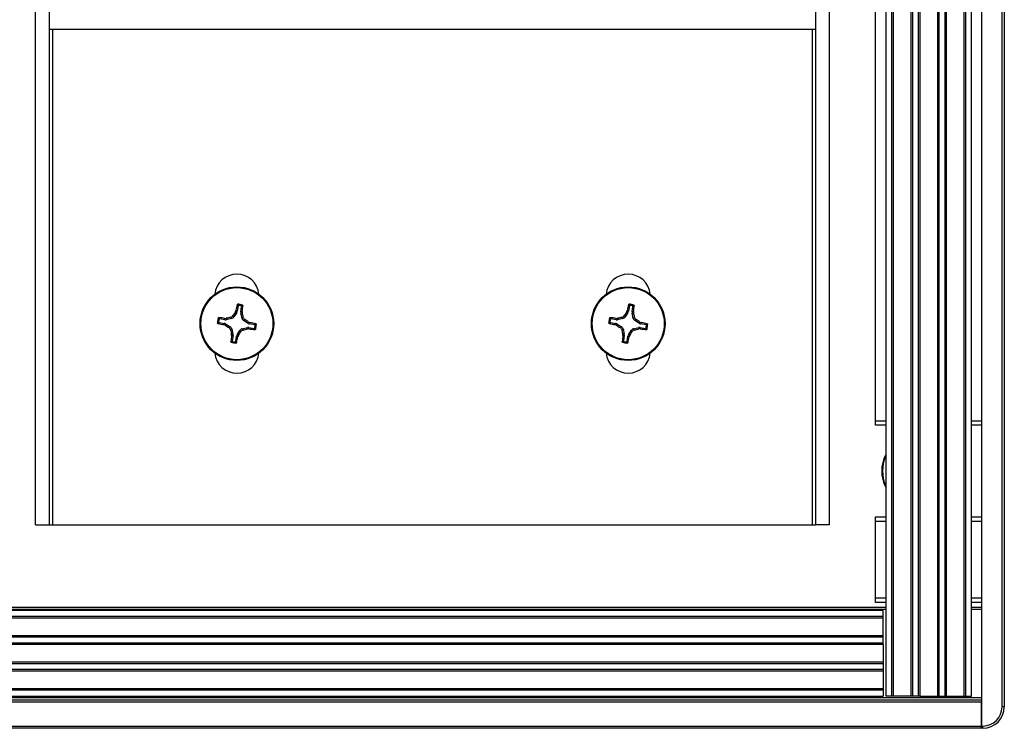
# Paper-space layout 'P3m-LR' of a CAD drawing. Header units: inches. Extents: x 0.3 to 33.8, y 0.2 to 21.7.
# Tile 53 of 57: x 30.6 to 31.031, y 9.318 to 9.628. Entities that reach past the tile are written whole.
import ezdxf

# ---------------------------------------------------------------- set-up
doc = ezdxf.new("R2010")
doc.units = ezdxf.units.IN
doc.header["$MEASUREMENT"] = 0
doc.layers.add('BORDERS', color=7, linetype='Continuous')
doc.styles.add('SLDTEXTSTYLE0', font='TXT', dxfattribs={"width": 0.75})
doc.dimstyles.new('SLDDIMSTYLE1', dxfattribs={"dimtxt": 0.1377952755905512, "dimasz": 0.14, "dimexe": 0, "dimexo": 0.0625, "dimgap": 0.0344488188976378, "dimtad": 1, "dimdec": 3, "dimlfac": 10, "dimrnd": 1e-09, "dimzin": 12, "dimdsep": 46, "dimtxsty": 'SLDTEXTSTYLE0', "dimblk1": 'CLOSED', "dimblk2": 'CLOSED', "dimsah": 1, "dimcen": 0.09, "dimadec": 0, "dimazin": 3, "dimtfac": 1, "dimtdec": 3, "dimtofl": 0, "dimtmove": 0, "dimatfit": 3, "dimldrblk": 'CLOSED', "dimfxl": 0, "dimfrac": 2, "dimtolj": 1, "dimtzin": 12, "dimarcsym": 0})

# ---------------------------------------------------------------- blocks, each defined once
blk = doc.blocks.new('_Closed')
at = {"color": 0, "linetype": 'ByBlock', "lineweight": -2}
for p, q in [((-1, 0.166667), (0, 0)), ((-1, 0.166667), (-1, -0.166667)), ((0, 0), (-1, -0.166667)), ((0, 0), (-1, 0))]:
    blk.add_line(p, q, dxfattribs=at)
blk = doc.blocks.new('_D_28')
at = {"layer": 'BORDERS'}
for p, q in [((29.65769172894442, 10.78551885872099), (29.6157072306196, 10.78551885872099)), ((29.6157072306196, 10.78551885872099), (29.6157072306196, 10.56676885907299)), ((29.96313792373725, 10.78551885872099), (30.00512242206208, 10.78551885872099)), ((30.00512242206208, 10.78551885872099), (30.00512242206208, 10.56676885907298)), ((29.6157072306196, 10.56676885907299), (29.65769172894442, 10.56676885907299)), ((30.00512242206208, 10.56676885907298), (29.96313792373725, 10.56676885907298)), ((30.2184589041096, 9.569918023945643), (30.2184589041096, 10.39997233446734)), ((31.0309589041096, 9.87304302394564), (31.0309589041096, 10.39997233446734)), ((30.2184589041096, 10.36060225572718), (29.52281503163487, 10.36060225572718)), ((31.0309589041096, 10.36060225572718), (30.2184589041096, 10.36060225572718))]:
    blk.add_line(p, q, dxfattribs=at)
at = {"layer": 'BORDERS', "xscale": 0.14, "yscale": 0.14, "rotation": 180.0000000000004}
blk.add_blockref('_Closed', (30.2184589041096, 10.36060225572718, -0.1940375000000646), dxfattribs=at)
at = {"layer": 'BORDERS', "xscale": 0.14, "yscale": 0.14}
blk.add_blockref('_Closed', (31.0309589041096, 10.36060225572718, -0.1940375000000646), dxfattribs=at)
at = {"layer": 'BORDERS', "char_height": 0.1377952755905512, "attachment_point": 1, "style": 'SLDTEXTSTYLE0'}
for s, insert in [('206', (29.65769172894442, 10.74439629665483)), ('8.125', (29.58133017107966, 10.53822970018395))]:
    blk.add_mtext(s, dxfattribs=dict(at, insert=insert))

psp = doc.layouts.new('P3m-LR')

# ---------------------------------------------------------------- linework, layer by layer
at = {"color": 7, "linetype": 'Continuous', "lineweight": 25}
for p, q in [((31.0209589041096, 9.842047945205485), (31.0209589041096, 9.319047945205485)), ((31.0299589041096, 9.327422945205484), (31.0299589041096, 9.833672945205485)), ((31.0309589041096, 9.833672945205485), (31.0309589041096, 9.327422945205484)), ((30.9790839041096, 9.829047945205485), (30.9790839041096, 9.332047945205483)), ((30.98170248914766, 9.829047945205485), (30.98170248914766, 9.332047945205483)), ((30.98238116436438, 9.829047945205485), (30.98238116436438, 9.332047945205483)), ((30.99008664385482, 9.829047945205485), (30.99008664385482, 9.332047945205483)), ((30.99076531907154, 9.829047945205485), (30.99076531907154, 9.332047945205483)), ((30.99330248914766, 9.829047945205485), (30.99330248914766, 9.332047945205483)), ((30.99398116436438, 9.829047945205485), (30.99398116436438, 9.332047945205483)), ((31.00168664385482, 9.829047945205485), (31.00168664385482, 9.332047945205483)), ((31.00236531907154, 9.829047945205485), (31.00236531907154, 9.332047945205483)), ((31.00490248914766, 9.829047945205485), (31.00490248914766, 9.332047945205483)), ((31.00558116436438, 9.829047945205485), (31.00558116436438, 9.332047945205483)), ((31.01328664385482, 9.829047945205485), (31.01328664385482, 9.332047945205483)), ((31.01396531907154, 9.829047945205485), (31.01396531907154, 9.332047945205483)), ((31.0165839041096, 9.332047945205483), (31.0165839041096, 9.829047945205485)), ((30.6074089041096, 9.407047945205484), (30.6074089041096, 9.754047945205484)), ((30.6134089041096, 9.407047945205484), (30.6134089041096, 9.754047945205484)), ((30.9484089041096, 9.754047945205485), (30.9484089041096, 9.407047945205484)), ((30.9544089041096, 9.754047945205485), (30.9544089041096, 9.407047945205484)), ((30.9747089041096, 9.452547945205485), (30.9747089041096, 9.708547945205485)), ((30.6134089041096, 9.623772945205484), (30.9484089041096, 9.623772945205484)), ((30.6149089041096, 9.407047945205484), (30.6149089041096, 9.623772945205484)), ((30.9469089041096, 9.623772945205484), (30.9469089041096, 9.407047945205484)), ((30.69592357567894, 9.502782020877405), (30.69553425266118, 9.500493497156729)), ((30.69710781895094, 9.500225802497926), (30.6974971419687, 9.502514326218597)), ((30.86702357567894, 9.502782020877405), (30.86663425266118, 9.500493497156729)), ((30.86820781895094, 9.500225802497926), (30.8685971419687, 9.502514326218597)), ((30.69016423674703, 9.49730044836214), (30.69077080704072, 9.497333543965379)), ((30.69018104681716, 9.496696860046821), (30.69016423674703, 9.49730044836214)), ((30.69077080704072, 9.497333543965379), (30.69078806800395, 9.496713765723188)), ((30.69308961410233, 9.497238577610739), (30.69078806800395, 9.496713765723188)), ((30.69308961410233, 9.497238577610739), (30.69268914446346, 9.497803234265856)), ((30.69366076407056, 9.498492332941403), (30.69406123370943, 9.497927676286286)), ((30.69531757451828, 9.499926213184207), (30.69406123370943, 9.497927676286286)), ((30.69473836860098, 9.5001474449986), (30.69497017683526, 9.500708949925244)), ((30.69531757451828, 9.499926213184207), (30.69473836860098, 9.5001474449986)), ((30.69497017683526, 9.500708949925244), (30.69553425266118, 9.500493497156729)), ((30.69710781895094, 9.500225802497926), (30.69771140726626, 9.50024261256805)), ((30.6977445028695, 9.49963604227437), (30.6971247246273, 9.499618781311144)), ((30.69764953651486, 9.497317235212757), (30.6971247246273, 9.499618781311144)), ((30.69764953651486, 9.497317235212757), (30.69821419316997, 9.49771770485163)), ((30.69771140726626, 9.50024261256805), (30.6977445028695, 9.49963604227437)), ((30.86126423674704, 9.49730044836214), (30.86187080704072, 9.497333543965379)), ((30.86128104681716, 9.496696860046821), (30.86126423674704, 9.49730044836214)), ((30.86187080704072, 9.497333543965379), (30.86188806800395, 9.496713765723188)), ((30.86418961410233, 9.497238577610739), (30.86188806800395, 9.496713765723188)), ((30.86418961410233, 9.497238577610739), (30.86378914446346, 9.497803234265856)), ((30.86476076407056, 9.498492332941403), (30.86516123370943, 9.497927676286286)), ((30.86641757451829, 9.499926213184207), (30.86516123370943, 9.497927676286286)), ((30.86583836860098, 9.5001474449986), (30.86607017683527, 9.500708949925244)), ((30.86641757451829, 9.499926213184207), (30.86583836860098, 9.5001474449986)), ((30.86607017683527, 9.500708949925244), (30.86663425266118, 9.500493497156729)), ((30.86820781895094, 9.500225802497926), (30.86881140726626, 9.50024261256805)), ((30.86884450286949, 9.49963604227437), (30.8682247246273, 9.499618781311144)), ((30.86874953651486, 9.497317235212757), (30.8682247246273, 9.499618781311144)), ((30.86874953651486, 9.497317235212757), (30.86931419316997, 9.49771770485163)), ((30.86881140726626, 9.50024261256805), (30.86884450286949, 9.49963604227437)), ((30.68762482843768, 9.495512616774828), (30.68991335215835, 9.495123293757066)), ((30.69018104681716, 9.496696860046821), (30.68789252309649, 9.497086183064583)), ((30.68969789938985, 9.494559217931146), (30.68991335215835, 9.495123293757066)), ((30.69025940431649, 9.49432740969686), (30.68969789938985, 9.494559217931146)), ((30.69048063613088, 9.49490661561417), (30.69025940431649, 9.49432740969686)), ((30.69048063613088, 9.49490661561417), (30.6924791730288, 9.493650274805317)), ((30.69191451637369, 9.493249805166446), (30.6924791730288, 9.493650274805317)), ((30.69772819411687, 9.492757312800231), (30.70002974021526, 9.493282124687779)), ((30.69890329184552, 9.496746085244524), (30.69833863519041, 9.496345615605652)), ((30.70033717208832, 9.495089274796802), (30.69833863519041, 9.496345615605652)), ((30.70004700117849, 9.49266234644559), (30.70002974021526, 9.493282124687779)), ((30.70033717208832, 9.495089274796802), (30.70055840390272, 9.495668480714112)), ((30.70055840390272, 9.495668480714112), (30.70111990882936, 9.495436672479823)), ((30.70063676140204, 9.493299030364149), (30.70065357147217, 9.49269544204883)), ((30.70063676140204, 9.493299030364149), (30.70292528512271, 9.492909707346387)), ((30.70111990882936, 9.495436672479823), (30.70090445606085, 9.494872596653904)), ((30.70319297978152, 9.494483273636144), (30.70090445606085, 9.494872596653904)), ((30.85872482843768, 9.495512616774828), (30.86101335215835, 9.495123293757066)), ((30.86128104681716, 9.496696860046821), (30.85899252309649, 9.497086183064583)), ((30.86079789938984, 9.494559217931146), (30.86101335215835, 9.495123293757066)), ((30.86135940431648, 9.49432740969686), (30.86079789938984, 9.494559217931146)), ((30.86158063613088, 9.49490661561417), (30.86135940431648, 9.49432740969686)), ((30.86158063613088, 9.49490661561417), (30.8635791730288, 9.493650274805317)), ((30.86301451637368, 9.493249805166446), (30.8635791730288, 9.493650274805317)), ((30.86882819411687, 9.492757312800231), (30.87112974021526, 9.493282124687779)), ((30.87000329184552, 9.496746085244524), (30.8694386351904, 9.496345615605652)), ((30.87143717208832, 9.495089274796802), (30.8694386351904, 9.496345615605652)), ((30.87114700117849, 9.49266234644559), (30.87112974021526, 9.493282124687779)), ((30.87143717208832, 9.495089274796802), (30.87165840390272, 9.495668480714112)), ((30.87165840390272, 9.495668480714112), (30.87221990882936, 9.495436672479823)), ((30.87173676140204, 9.493299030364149), (30.87175357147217, 9.49269544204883)), ((30.87173676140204, 9.493299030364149), (30.87402528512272, 9.492909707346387)), ((30.87221990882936, 9.495436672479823), (30.87200445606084, 9.494872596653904)), ((30.87429297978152, 9.494483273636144), (30.87200445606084, 9.494872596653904)), ((30.69316827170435, 9.492678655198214), (30.69260361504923, 9.492278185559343)), ((30.69307330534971, 9.4903598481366), (30.6936930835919, 9.490377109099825)), ((30.69310640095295, 9.48975327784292), (30.69307330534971, 9.4903598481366)), ((30.69370998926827, 9.489770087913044), (30.69310640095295, 9.48975327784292)), ((30.69316827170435, 9.492678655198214), (30.6936930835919, 9.490377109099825)), ((30.69370998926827, 9.489770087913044), (30.6933206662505, 9.487481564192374)), ((30.69489423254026, 9.487213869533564), (30.69528355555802, 9.48950239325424)), ((30.69584763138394, 9.489286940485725), (30.69528355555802, 9.48950239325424)), ((30.69550023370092, 9.490069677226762), (30.69675657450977, 9.492068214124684)), ((30.69550023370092, 9.490069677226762), (30.69607943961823, 9.48984844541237)), ((30.69607943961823, 9.48984844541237), (30.69584763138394, 9.489286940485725)), ((30.69715704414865, 9.491503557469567), (30.69675657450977, 9.492068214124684)), ((30.69772819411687, 9.492757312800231), (30.69812866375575, 9.492192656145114)), ((30.70065357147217, 9.49269544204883), (30.70004700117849, 9.49266234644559)), ((30.86426827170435, 9.492678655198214), (30.86370361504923, 9.492278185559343)), ((30.86417330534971, 9.4903598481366), (30.8647930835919, 9.490377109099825)), ((30.86420640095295, 9.48975327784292), (30.86417330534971, 9.4903598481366)), ((30.86480998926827, 9.489770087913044), (30.86420640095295, 9.48975327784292)), ((30.86426827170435, 9.492678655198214), (30.8647930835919, 9.490377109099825)), ((30.86480998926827, 9.489770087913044), (30.8644206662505, 9.487481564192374)), ((30.86599423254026, 9.487213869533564), (30.86638355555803, 9.48950239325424)), ((30.86694763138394, 9.489286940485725), (30.86638355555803, 9.48950239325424)), ((30.86660023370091, 9.490069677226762), (30.86785657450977, 9.492068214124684)), ((30.86660023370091, 9.490069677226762), (30.86717943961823, 9.48984844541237)), ((30.86717943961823, 9.48984844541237), (30.86694763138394, 9.489286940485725)), ((30.86825704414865, 9.491503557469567), (30.86785657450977, 9.492068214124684)), ((30.86882819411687, 9.492757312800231), (30.86922866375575, 9.492192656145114)), ((30.87175357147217, 9.49269544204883), (30.87114700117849, 9.49266234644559)), ((30.9747089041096, 9.450547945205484), (30.9747089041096, 9.452547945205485)), ((30.9747089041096, 9.452547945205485), (30.9790839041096, 9.452547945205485)), ((30.9790839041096, 9.450547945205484), (30.9747089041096, 9.450547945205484)), ((31.0165839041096, 9.452547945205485), (31.0209589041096, 9.452547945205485)), ((31.0209589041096, 9.450547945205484), (31.0165839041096, 9.450547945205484)), ((30.6074089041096, 9.407047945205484), (30.6134089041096, 9.407047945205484)), ((30.6134089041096, 9.407047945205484), (30.6149089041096, 9.407047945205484)), ((30.6149089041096, 9.407047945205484), (30.9469089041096, 9.407047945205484)), ((30.9469089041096, 9.407047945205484), (30.9484089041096, 9.407047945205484)), ((30.9544089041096, 9.407047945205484), (30.9484089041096, 9.407047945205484)), ((30.9747089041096, 9.410547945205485), (30.9790839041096, 9.410547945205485)), ((30.9747089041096, 9.408547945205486), (30.9747089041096, 9.410547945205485)), ((30.9747089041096, 9.375047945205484), (30.9747089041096, 9.408547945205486)), ((30.9790839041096, 9.408547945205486), (30.9747089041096, 9.408547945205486)), ((31.0165839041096, 9.410547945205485), (31.0209589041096, 9.410547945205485)), ((31.0209589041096, 9.408547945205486), (31.0165839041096, 9.408547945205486)), ((30.9747089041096, 9.373047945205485), (30.9747089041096, 9.375047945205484)), ((30.9747089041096, 9.375047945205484), (30.9790839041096, 9.375047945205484)), ((30.9790839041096, 9.373047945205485), (30.9747089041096, 9.373047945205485)), ((31.0165839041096, 9.375047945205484), (31.0209589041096, 9.375047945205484)), ((31.0209589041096, 9.373047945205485), (31.0165839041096, 9.373047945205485)), ((21.4828339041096, 9.371047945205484), (30.9790839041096, 9.371047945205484)), ((30.9790839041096, 9.370047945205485), (21.4828339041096, 9.370047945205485)), ((30.9779589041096, 9.369547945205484), (21.4839589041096, 9.369547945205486)), ((30.9779589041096, 9.366929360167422), (30.9779589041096, 9.369547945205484)), ((31.0165839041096, 9.371047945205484), (31.0209589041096, 9.371047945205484)), ((31.0209589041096, 9.370047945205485), (31.0165839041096, 9.370047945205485)), ((30.9779589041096, 9.366929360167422), (21.4839589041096, 9.366929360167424)), ((30.9779589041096, 9.366250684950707), (21.4839589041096, 9.366250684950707)), ((30.9779589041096, 9.366250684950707), (30.9779589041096, 9.366929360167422)), ((30.9779589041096, 9.358545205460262), (30.9779589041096, 9.366250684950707)), ((30.9779589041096, 9.358545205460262), (21.4839589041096, 9.358545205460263)), ((30.9779589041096, 9.357866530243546), (21.4839589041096, 9.357866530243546)), ((30.9779589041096, 9.355329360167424), (21.4839589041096, 9.355329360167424)), ((30.9779589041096, 9.357866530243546), (30.9779589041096, 9.358545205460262)), ((30.9779589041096, 9.355329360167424), (30.9779589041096, 9.357866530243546)), ((30.9779589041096, 9.354650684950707), (30.9779589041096, 9.355329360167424)), ((30.9779589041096, 9.354650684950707), (21.4839589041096, 9.354650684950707)), ((30.9779589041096, 9.354650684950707), (30.9779589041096, 9.346945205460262)), ((30.9779589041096, 9.346945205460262), (21.4839589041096, 9.346945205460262)), ((30.9779589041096, 9.346945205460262), (30.9779589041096, 9.346266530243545)), ((30.9779589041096, 9.346266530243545), (21.4839589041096, 9.346266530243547)), ((30.9779589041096, 9.343729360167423), (21.4839589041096, 9.343729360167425)), ((30.9779589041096, 9.343050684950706), (21.4839589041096, 9.343050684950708)), ((30.9779589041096, 9.346266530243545), (30.9779589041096, 9.343729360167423)), ((30.9779589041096, 9.343729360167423), (30.9779589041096, 9.343050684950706)), ((30.9779589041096, 9.343050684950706), (30.9779589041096, 9.335345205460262)), ((30.9779589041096, 9.335345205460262), (21.4839589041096, 9.335345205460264)), ((30.9779589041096, 9.334666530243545), (21.4839589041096, 9.334666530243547)), ((30.9779589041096, 9.335345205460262), (30.9779589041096, 9.334666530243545)), ((30.9779589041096, 9.334666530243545), (30.9779589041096, 9.332047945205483)), ((21.4409589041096, 9.331547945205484), (31.0209589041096, 9.331547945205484)), ((21.4409589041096, 9.330547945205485), (31.0209589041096, 9.330547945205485)), ((31.0209589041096, 9.329547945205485), (21.4409589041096, 9.329547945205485)), ((21.4839589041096, 9.332047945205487), (30.9779589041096, 9.332047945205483)), ((30.98170248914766, 9.332047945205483), (30.9790839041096, 9.332047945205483)), ((30.98238116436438, 9.332047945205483), (30.98170248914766, 9.332047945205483)), ((30.99008664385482, 9.332047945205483), (30.98238116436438, 9.332047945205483)), ((30.99076531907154, 9.332047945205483), (30.99008664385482, 9.332047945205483)), ((30.99330248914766, 9.332047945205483), (30.99076531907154, 9.332047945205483)), ((30.99398116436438, 9.332047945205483), (30.99330248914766, 9.332047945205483)), ((30.99398116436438, 9.332047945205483), (31.00168664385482, 9.332047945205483)), ((31.00168664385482, 9.332047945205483), (31.00236531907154, 9.332047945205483)), ((31.00236531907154, 9.332047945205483), (31.00490248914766, 9.332047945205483)), ((31.00490248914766, 9.332047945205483), (31.00558116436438, 9.332047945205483)), ((31.00558116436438, 9.332047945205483), (31.01328664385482, 9.332047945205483)), ((31.01328664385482, 9.332047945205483), (31.01396531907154, 9.332047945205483)), ((31.01396531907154, 9.332047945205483), (31.0165839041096, 9.332047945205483)), ((31.0209589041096, 9.319047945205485), (31.0209589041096, 9.329547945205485)), ((31.0309589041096, 9.327422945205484), (31.0299589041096, 9.327422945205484)), ((21.4409589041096, 9.319047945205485), (31.0209589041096, 9.319047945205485)), ((31.0209589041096, 9.318047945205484), (21.4409589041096, 9.318047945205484)), ((31.0209589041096, 9.319047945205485), (31.0215839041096, 9.319047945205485)), ((31.0209589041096, 9.318047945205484), (31.0209589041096, 9.319047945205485)), ((31.0209589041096, 9.319047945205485), (31.0209589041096, 9.318047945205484)), ((31.0215839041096, 9.318047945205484), (31.0209589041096, 9.318047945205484)), ((31.0215839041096, 9.318047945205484), (31.0215839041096, 9.319047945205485))]:
    psp.add_line(p, q, dxfattribs=at)
for centre, radius in [((30.6954089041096, 9.494997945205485), 0.01609999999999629), ((30.6954089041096, 9.494997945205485), 0.0157528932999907), ((30.8665089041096, 9.494997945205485), 0.0161000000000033), ((30.8665089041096, 9.494997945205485), 0.0157528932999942)]:
    psp.add_circle(centre, radius, dxfattribs=at)
for centre, radius, start, end in [((30.6954089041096, 9.506947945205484), 0.009699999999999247, 5.524228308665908, 174.4757716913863), ((30.8665089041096, 9.506947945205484), 0.009700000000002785, 5.524228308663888, 174.4757716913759), ((30.85099492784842, 9.469339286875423), 0.1591470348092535, 167.6780822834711, 168.6319195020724), ((30.6954089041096, 9.494997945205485), 0.008495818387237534, 73.06981271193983, 87.62076320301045), ((30.6954089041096, 9.494997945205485), 0.008014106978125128, 76.18372835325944, 84.5068475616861), ((30.54009058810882, 9.522230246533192), 0.1591470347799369, 352.0586564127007, 353.0124936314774), ((31.02209492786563, 9.469339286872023), 0.1591470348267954, 167.6780822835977, 168.6319195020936), ((30.8665089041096, 9.494997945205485), 0.008495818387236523, 73.06981271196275, 87.62076320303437), ((30.8665089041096, 9.494997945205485), 0.008014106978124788, 76.18372835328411, 84.5068475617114), ((30.71119058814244, 9.522230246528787), 0.1591470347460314, 352.0586564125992, 353.0124936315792), ((30.6954089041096, 9.494997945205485), 0.008495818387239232, 163.0698127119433, 177.6207632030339), ((30.66817660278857, 9.339679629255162), 0.1591470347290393, 82.05865641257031, 83.01249363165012), ((30.73577129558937, 9.317692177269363), 0.1851919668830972, 103.4522607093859, 104.0633009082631), ((30.84939399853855, 9.398276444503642), 0.1851919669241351, 146.6272750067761, 147.2383152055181), ((30.51810313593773, 9.45463555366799), 0.185191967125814, 13.45226070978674, 14.06330090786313), ((30.8665089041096, 9.494997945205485), 0.008495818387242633, 163.0698127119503, 177.6207632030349), ((30.8392766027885, 9.339679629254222), 0.1591470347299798, 82.05865641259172, 83.01249363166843), ((30.90687129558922, 9.317692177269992), 0.1851919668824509, 103.4522607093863, 104.0633009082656), ((31.02049399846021, 9.398276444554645), 0.185191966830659, 146.6272750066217, 147.2383152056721), ((30.68920313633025, 9.454635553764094), 0.1851919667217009, 13.45226070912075, 14.06330090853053), ((30.72106756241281, 9.650583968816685), 0.159147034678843, 257.6780822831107, 258.631919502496), ((30.6954089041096, 9.494997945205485), 0.008014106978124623, 166.1837283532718, 174.5068475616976), ((30.7921304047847, 9.648983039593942), 0.1851919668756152, 236.6272750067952, 237.238315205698), ((30.59868740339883, 9.34101285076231), 0.185191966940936, 56.62727500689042, 57.2383152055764), ((30.66975024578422, 9.339411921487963), 0.1591470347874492, 77.67808228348, 78.63191950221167), ((30.6954089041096, 9.494997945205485), 0.008014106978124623, 346.1837283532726, 354.5068475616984), ((30.6954089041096, 9.494997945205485), 0.008495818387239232, 343.0698127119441, 357.6207632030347), ((30.89216756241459, 9.65058396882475), 0.1591470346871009, 257.6780822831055, 258.6319195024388), ((30.8665089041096, 9.494997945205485), 0.008014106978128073, 166.1837283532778, 174.5068475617), ((30.9632304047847, 9.648983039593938), 0.1851919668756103, 236.6272750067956, 237.2383152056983), ((30.76978740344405, 9.341012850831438), 0.1851919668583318, 56.62727500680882, 57.23831520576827), ((30.84085024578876, 9.339411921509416), 0.1591470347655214, 77.67808228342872, 78.6319195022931), ((30.8665089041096, 9.494997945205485), 0.008014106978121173, 346.1837283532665, 354.506847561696), ((30.8665089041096, 9.494997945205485), 0.008495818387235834, 343.0698127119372, 357.6207632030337), ((30.87271467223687, 9.535360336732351), 0.1851919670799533, 193.4522607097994, 194.0633009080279), ((30.85072722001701, 9.46776564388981), 0.1591470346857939, 172.058656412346, 173.0124936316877), ((30.53982288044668, 9.52065660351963), 0.1591470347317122, 347.6780822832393, 348.6319195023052), ((30.54142380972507, 9.591719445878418), 0.1851919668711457, 326.6272750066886, 327.2383152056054), ((30.65504651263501, 9.67230371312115), 0.185191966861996, 283.4522607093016, 284.0633009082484), ((30.72264120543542, 9.650316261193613), 0.1591470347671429, 262.0586564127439, 263.0124936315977), ((31.04381467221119, 9.535360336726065), 0.1851919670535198, 193.4522607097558, 194.0633009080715), ((31.02182722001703, 9.467765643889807), 0.1591470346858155, 172.0586564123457, 173.0124936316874), ((30.71092288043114, 9.520656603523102), 0.1591470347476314, 347.6780822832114, 348.6319195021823), ((30.71252380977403, 9.591719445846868), 0.1851919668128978, 326.6272750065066, 327.2383152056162), ((30.82614651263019, 9.672303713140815), 0.1851919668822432, 283.4522607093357, 284.0633009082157), ((30.8937412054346, 9.65031626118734), 0.1591470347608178, 262.0586564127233, 263.0124936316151), ((30.6954089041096, 9.494997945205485), 0.008495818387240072, 253.0698127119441, 267.6207632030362), ((30.6954089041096, 9.494997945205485), 0.008014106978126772, 256.1837283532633, 264.5068475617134), ((30.8665089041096, 9.494997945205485), 0.008495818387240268, 253.0698127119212, 267.6207632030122), ((30.8665089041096, 9.494997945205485), 0.00801410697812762, 256.1837283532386, 264.5068475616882), ((30.6954089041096, 9.483047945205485), 0.009699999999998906, 185.5242283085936, 354.4757716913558), ((30.8665089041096, 9.483047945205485), 0.009700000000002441, 185.5242283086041, 354.4757716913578), ((30.9934589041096, 9.430547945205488), 0.01610000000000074, 153.2344994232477, 206.7655005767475), ((30.9934589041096, 9.430547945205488), 0.01575289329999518, 155.857463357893, 204.1425366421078), ((31.0215839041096, 9.327422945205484), 0.009375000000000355, 270.0000000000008, 0), ((31.0215839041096, 9.327422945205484), 0.00837500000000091, 270.0000000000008, 0)]:
    psp.add_arc(centre, radius, start, end, dxfattribs=at)
for centre, major_axis, ratio, start_param, end_param in [((30.69273284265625, 9.498771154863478), (-0.0009111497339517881, 0.001284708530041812), 0.9935910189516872, 2.751161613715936, 3.532023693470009), ((30.6939835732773, 9.500760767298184), (-0.001470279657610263, 0.0005615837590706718), 0.9943069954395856, 2.946332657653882, 3.336852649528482), ((30.69865964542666, 9.499965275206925), (0.001573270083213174, 4.381592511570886e-05), 0.9943069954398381, 2.946332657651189, 3.336852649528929), ((30.69918211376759, 9.49767400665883), (0.001284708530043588, 0.0009111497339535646), 0.993591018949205, 2.751161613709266, 3.532023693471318), ((30.86383284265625, 9.498771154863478), (-0.0009111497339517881, 0.001284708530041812), 0.9935910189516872, 2.751161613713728, 3.532023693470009), ((30.8650835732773, 9.500760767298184), (-0.001470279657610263, 0.0005615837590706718), 0.9943069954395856, 2.946332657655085, 3.336852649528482), ((30.86975964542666, 9.499965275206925), (0.001573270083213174, 4.381592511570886e-05), 0.9943069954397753, 2.946332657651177, 3.336852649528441), ((30.87028211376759, 9.49767400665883), (0.001284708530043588, 0.0009111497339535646), 0.993591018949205, 2.751161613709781, 3.532023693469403), ((30.6896460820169, 9.493572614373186), (-0.0005615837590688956, -0.001470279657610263), 0.9943069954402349, 2.94633265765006, 3.336852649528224), ((30.69044157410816, 9.498248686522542), (-4.381592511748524e-05, 0.001573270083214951), 0.9943069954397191, 2.946332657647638, 3.336852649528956), ((30.69163569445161, 9.49232188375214), (-0.001284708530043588, -0.0009111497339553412), 0.9935910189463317, 2.751161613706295, 3.532023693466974), ((30.70037623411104, 9.491747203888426), (4.381592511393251e-05, -0.001573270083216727), 0.9943069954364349, 2.946332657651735, 3.33685264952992), ((30.7011717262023, 9.496423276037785), (0.0005615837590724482, 0.001470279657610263), 0.9943069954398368, 2.946332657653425, 3.33685264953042), ((30.8607460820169, 9.493572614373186), (-0.0005615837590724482, -0.001470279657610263), 0.9943069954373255, 2.946332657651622, 3.336852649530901), ((30.86154157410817, 9.498248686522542), (-4.381592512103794e-05, 0.00157327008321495), 0.9943069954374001, 2.946332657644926, 3.336852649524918), ((30.86273569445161, 9.49232188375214), (-0.001284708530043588, -0.0009111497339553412), 0.9935910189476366, 2.751161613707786, 3.532023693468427), ((30.87147623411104, 9.491747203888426), (4.381592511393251e-05, -0.001573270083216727), 0.9943069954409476, 2.946332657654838, 3.336852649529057), ((30.8722717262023, 9.496423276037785), (0.0005615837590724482, 0.001470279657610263), 0.9943069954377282, 2.946332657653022, 3.336852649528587), ((30.69215816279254, 9.490030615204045), (-0.001573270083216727, -4.381592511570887e-05), 0.9943069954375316, 2.946332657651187, 3.336852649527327), ((30.6968342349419, 9.489235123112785), (0.001470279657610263, -0.0005615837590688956), 0.9943069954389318, 2.9463326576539, 3.336852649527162), ((30.69808496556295, 9.49122473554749), (0.0009111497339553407, -0.001284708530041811), 0.9935910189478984, 2.751161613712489, 3.532023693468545), ((30.86325816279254, 9.490030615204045), (-0.001573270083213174, -4.381592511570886e-05), 0.9943069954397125, 2.946332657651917, 3.336852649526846), ((30.8679342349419, 9.489235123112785), (0.001470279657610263, -0.0005615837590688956), 0.9943069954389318, 2.9463326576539, 3.336852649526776), ((30.86918496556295, 9.49122473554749), (0.0009111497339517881, -0.001284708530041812), 0.9935910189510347, 2.751161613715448, 3.532023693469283)]:
    psp.add_ellipse(centre, major_axis=major_axis, ratio=ratio, start_param=start_param, end_param=end_param, dxfattribs=at)
for points, knots in [([(30.69551400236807, 9.503301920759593), (30.6955225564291, 9.50332765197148), (30.69553966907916, 9.503379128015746), (30.6955986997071, 9.503439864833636), (30.6956749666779, 9.503481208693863), (30.69573277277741, 9.503484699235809), (30.69576159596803, 9.503486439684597)], [0, 0, 0, 0, 0.2526917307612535, 0.505517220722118, 0.7534417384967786, 1, 1, 1, 1]), ([(30.69592357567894, 9.502782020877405), (30.69585631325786, 9.502869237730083), (30.69572033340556, 9.503045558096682), (30.6955832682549, 9.503215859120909), (30.69551400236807, 9.503301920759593)], [0, 0, 0, 0, 0.4946499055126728, 1, 1, 1, 1]), ([(30.69576159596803, 9.503486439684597), (30.69583027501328, 9.503403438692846), (30.69596878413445, 9.503236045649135), (30.69610659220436, 9.50306266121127), (30.69617606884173, 9.502975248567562)], [0, 0, 0, 0, 0.495844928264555, 1, 1, 1, 1]), ([(30.69617606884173, 9.502975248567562), (30.69614963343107, 9.502975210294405), (30.69609675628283, 9.50297513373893), (30.69602319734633, 9.502941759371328), (30.69596506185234, 9.502887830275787), (30.69593404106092, 9.502830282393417), (30.69592604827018, 9.502793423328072), (30.69592357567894, 9.502782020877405)], [0, 0, 0, 0, 0.2255496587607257, 0.4511532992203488, 0.6755815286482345, 0.8996402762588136, 1, 1, 1, 1]), ([(30.69732274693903, 9.502780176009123), (30.69741721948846, 9.502839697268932), (30.69760460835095, 9.502957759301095), (30.69779067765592, 9.503069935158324), (30.69788293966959, 9.50312555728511)], [0, 0, 0, 0, 0.5041524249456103, 1, 1, 1, 1]), ([(30.6974971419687, 9.502514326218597), (30.69749902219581, 9.502540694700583), (30.69750278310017, 9.50259343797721), (30.69747483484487, 9.502669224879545), (30.69742526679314, 9.502731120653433), (30.69737012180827, 9.502766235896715), (30.69733393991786, 9.502776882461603), (30.69732274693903, 9.502780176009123)], [0, 0, 0, 0, 0.2255496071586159, 0.4511532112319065, 0.6755811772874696, 0.8996400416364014, 1, 1, 1, 1]), ([(30.69805559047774, 9.50286954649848), (30.69796176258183, 9.50281122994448), (30.69777609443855, 9.50269583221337), (30.69758946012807, 9.502574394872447), (30.6974971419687, 9.502514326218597)], [0, 0, 0, 0, 0.5053526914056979, 1, 1, 1, 1]), ([(30.69788293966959, 9.50312555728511), (30.6979072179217, 9.503115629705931), (30.69795573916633, 9.503095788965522), (30.69801206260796, 9.503039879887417), (30.69804916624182, 9.502970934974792), (30.69805927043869, 9.502911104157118), (30.69805628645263, 9.502877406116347), (30.69805559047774, 9.50286954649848)], [0, 0, 0, 0, 0.2243701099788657, 0.4484143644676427, 0.6809026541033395, 0.9255748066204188, 1, 1, 1, 1]), ([(30.86661400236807, 9.503301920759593), (30.8666225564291, 9.50332765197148), (30.86663966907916, 9.503379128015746), (30.8666986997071, 9.503439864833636), (30.8667749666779, 9.503481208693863), (30.86683277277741, 9.503484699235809), (30.86686159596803, 9.503486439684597)], [0, 0, 0, 0, 0.2526917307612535, 0.505517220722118, 0.7534417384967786, 1, 1, 1, 1]), ([(30.86702357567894, 9.502782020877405), (30.86695631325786, 9.502869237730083), (30.86682033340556, 9.503045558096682), (30.8666832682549, 9.503215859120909), (30.86661400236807, 9.503301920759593)], [0, 0, 0, 0, 0.4946499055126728, 1, 1, 1, 1]), ([(30.86686159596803, 9.503486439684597), (30.86693027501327, 9.503403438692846), (30.86706878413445, 9.503236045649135), (30.86720659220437, 9.50306266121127), (30.86727606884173, 9.502975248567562)], [0, 0, 0, 0, 0.495844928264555, 1, 1, 1, 1]), ([(30.86727606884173, 9.502975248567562), (30.86724963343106, 9.502975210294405), (30.86719675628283, 9.50297513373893), (30.86712319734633, 9.502941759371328), (30.86706506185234, 9.502887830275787), (30.86703404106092, 9.502830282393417), (30.86702604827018, 9.502793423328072), (30.86702357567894, 9.502782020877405)], [0, 0, 0, 0, 0.2255496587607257, 0.4511532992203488, 0.6755815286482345, 0.8996402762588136, 1, 1, 1, 1]), ([(30.86842274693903, 9.502780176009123), (30.86851721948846, 9.502839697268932), (30.86870460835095, 9.502957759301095), (30.86889067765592, 9.503069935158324), (30.86898293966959, 9.50312555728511)], [0, 0, 0, 0, 0.5041524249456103, 1, 1, 1, 1]), ([(30.8685971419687, 9.502514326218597), (30.86859902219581, 9.502540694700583), (30.86860278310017, 9.50259343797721), (30.86857483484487, 9.502669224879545), (30.86852526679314, 9.502731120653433), (30.86847012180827, 9.502766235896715), (30.86843393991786, 9.502776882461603), (30.86842274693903, 9.502780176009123)], [0, 0, 0, 0, 0.2255496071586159, 0.4511532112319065, 0.6755811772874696, 0.8996400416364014, 1, 1, 1, 1]), ([(30.86915559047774, 9.50286954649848), (30.86906176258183, 9.50281122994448), (30.86887609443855, 9.50269583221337), (30.86868946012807, 9.502574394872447), (30.8685971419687, 9.502514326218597)], [0, 0, 0, 0, 0.5053526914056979, 1, 1, 1, 1]), ([(30.86898293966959, 9.50312555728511), (30.8690072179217, 9.503115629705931), (30.86905573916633, 9.503095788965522), (30.86911206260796, 9.503039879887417), (30.86914916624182, 9.502970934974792), (30.86915927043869, 9.502911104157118), (30.86915628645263, 9.502877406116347), (30.86915559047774, 9.50286954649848)], [0, 0, 0, 0, 0.2243701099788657, 0.4484143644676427, 0.6809026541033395, 0.9255748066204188, 1, 1, 1, 1]), ([(30.68728129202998, 9.49747198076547), (30.68729121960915, 9.497496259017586), (30.68731106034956, 9.497544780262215), (30.68736696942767, 9.497601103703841), (30.6874359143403, 9.497638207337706), (30.68749574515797, 9.497648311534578), (30.68752944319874, 9.49764532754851), (30.68753730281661, 9.49764463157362)], [0, 0, 0, 0, 0.2243701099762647, 0.4484143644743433, 0.6809026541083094, 0.925574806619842, 1, 1, 1, 1]), ([(30.68762667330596, 9.496911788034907), (30.68756715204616, 9.497006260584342), (30.687449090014, 9.497193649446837), (30.68733691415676, 9.497379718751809), (30.68728129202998, 9.49747198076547)], [0, 0, 0, 0, 0.5041524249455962, 1, 1, 1, 1]), ([(30.68753730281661, 9.49764463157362), (30.68759561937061, 9.497550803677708), (30.68771101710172, 9.497365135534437), (30.68783245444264, 9.497178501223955), (30.68789252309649, 9.497086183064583)], [0, 0, 0, 0, 0.505352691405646, 1, 1, 1, 1]), ([(30.69268914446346, 9.497803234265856), (30.6928539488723, 9.497859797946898), (30.69318356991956, 9.497972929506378), (30.69349513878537, 9.498254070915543), (30.69362718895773, 9.498444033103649), (30.69366076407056, 9.498492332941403)], [0, 0, 0, 0, 0.4271587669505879, 0.8543492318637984, 1, 1, 1, 1]), ([(30.69821419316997, 9.49771770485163), (30.69827075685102, 9.497552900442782), (30.69838388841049, 9.497223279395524), (30.69866502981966, 9.496911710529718), (30.69885499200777, 9.49677966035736), (30.69890329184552, 9.496746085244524)], [0, 0, 0, 0, 0.4271587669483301, 0.8543492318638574, 1, 1, 1, 1]), ([(30.85838129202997, 9.49747198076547), (30.85839121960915, 9.497496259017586), (30.85841106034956, 9.497544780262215), (30.85846696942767, 9.497601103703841), (30.8585359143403, 9.497638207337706), (30.85859574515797, 9.497648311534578), (30.85862944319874, 9.49764532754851), (30.8586373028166, 9.49764463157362)], [0, 0, 0, 0, 0.2243701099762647, 0.4484143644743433, 0.6809026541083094, 0.925574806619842, 1, 1, 1, 1]), ([(30.85872667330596, 9.496911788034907), (30.85866715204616, 9.497006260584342), (30.85854909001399, 9.497193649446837), (30.85843691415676, 9.497379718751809), (30.85838129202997, 9.49747198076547)], [0, 0, 0, 0, 0.5041524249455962, 1, 1, 1, 1]), ([(30.8586373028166, 9.49764463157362), (30.8586956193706, 9.497550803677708), (30.85881101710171, 9.497365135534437), (30.85893245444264, 9.497178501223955), (30.85899252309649, 9.497086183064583)], [0, 0, 0, 0, 0.505352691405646, 1, 1, 1, 1]), ([(30.86378914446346, 9.497803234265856), (30.8639539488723, 9.497859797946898), (30.86428356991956, 9.497972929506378), (30.86459513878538, 9.498254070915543), (30.86472718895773, 9.498444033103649), (30.86476076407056, 9.498492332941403)], [0, 0, 0, 0, 0.4271587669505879, 0.8543492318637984, 1, 1, 1, 1]), ([(30.86931419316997, 9.49771770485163), (30.86937075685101, 9.497552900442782), (30.86948388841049, 9.497223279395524), (30.86976502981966, 9.496911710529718), (30.86995499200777, 9.49677966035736), (30.87000329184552, 9.496746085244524)], [0, 0, 0, 0, 0.4271587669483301, 0.8543492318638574, 1, 1, 1, 1]), ([(30.68692040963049, 9.495350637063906), (30.68700341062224, 9.49541931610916), (30.68717080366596, 9.495557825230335), (30.68734418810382, 9.495695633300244), (30.68743160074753, 9.495765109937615)], [0, 0, 0, 0, 0.4958449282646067, 0.9999999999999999, 0.9999999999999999, 0.9999999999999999, 0.9999999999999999]), ([(30.68710492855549, 9.495103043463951), (30.6870791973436, 9.495111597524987), (30.68702772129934, 9.495128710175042), (30.68696698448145, 9.495187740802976), (30.68692564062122, 9.495264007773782), (30.68692215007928, 9.495321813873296), (30.68692040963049, 9.495350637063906)], [0, 0, 0, 0, 0.2526917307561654, 0.505517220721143, 0.7534417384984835, 1, 1, 1, 1]), ([(30.68762482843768, 9.495512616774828), (30.687537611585, 9.49544535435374), (30.68736129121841, 9.495309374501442), (30.68719099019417, 9.495172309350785), (30.68710492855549, 9.495103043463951)], [0, 0, 0, 0, 0.4946499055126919, 1, 1, 1, 1]), ([(30.68743160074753, 9.495765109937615), (30.68743163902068, 9.495738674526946), (30.68743171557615, 9.495685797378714), (30.68746508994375, 9.495612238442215), (30.6875190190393, 9.495554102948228), (30.68757656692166, 9.495523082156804), (30.68761342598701, 9.495515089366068), (30.68762482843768, 9.495512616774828)], [0, 0, 0, 0, 0.2255496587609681, 0.4511532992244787, 0.6755815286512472, 0.8996402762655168, 0.9999999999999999, 0.9999999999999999, 0.9999999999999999, 0.9999999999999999]), ([(30.68789252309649, 9.497086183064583), (30.6878661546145, 9.497088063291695), (30.68781341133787, 9.497091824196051), (30.68773762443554, 9.49706387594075), (30.68767572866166, 9.497014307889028), (30.68764061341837, 9.49695916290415), (30.68762996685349, 9.49692298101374), (30.68762667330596, 9.496911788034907)], [0, 0, 0, 0, 0.2255496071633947, 0.4511532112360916, 0.6755811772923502, 0.8996400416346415, 1, 1, 1, 1]), ([(30.69260361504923, 9.492278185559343), (30.69254705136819, 9.49244298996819), (30.69243391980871, 9.492772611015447), (30.69215277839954, 9.493084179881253), (30.69196281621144, 9.49321623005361), (30.69191451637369, 9.493249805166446)], [0, 0, 0, 0, 0.427158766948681, 0.8543492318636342, 1, 1, 1, 1]), ([(30.70292528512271, 9.492909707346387), (30.7029516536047, 9.492907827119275), (30.70300439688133, 9.492904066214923), (30.70308018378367, 9.492932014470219), (30.70314207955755, 9.492981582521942), (30.70317719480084, 9.493036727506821), (30.70318784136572, 9.493072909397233), (30.70319113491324, 9.493084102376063)], [0, 0, 0, 0, 0.2255496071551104, 0.451153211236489, 0.675581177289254, 0.8996400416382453, 1, 1, 1, 1]), ([(30.70319113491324, 9.493084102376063), (30.70325065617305, 9.49298962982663), (30.70336871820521, 9.492802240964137), (30.70348089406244, 9.492616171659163), (30.70353651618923, 9.4925239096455)], [0, 0, 0, 0, 0.5041524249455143, 1, 1, 1, 1]), ([(30.70319297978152, 9.494483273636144), (30.7032801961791, 9.494550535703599), (30.70345651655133, 9.494686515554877), (30.70362681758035, 9.494823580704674), (30.70371287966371, 9.494892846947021)], [0, 0, 0, 0, 0.4946473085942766, 1, 1, 1, 1]), ([(30.70338620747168, 9.494230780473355), (30.70338616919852, 9.494257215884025), (30.70338609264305, 9.494310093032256), (30.70335271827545, 9.494383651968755), (30.7032987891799, 9.49444178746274), (30.70324124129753, 9.494472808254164), (30.70320438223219, 9.494480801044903), (30.70319297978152, 9.494483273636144)], [0, 0, 0, 0, 0.225549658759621, 0.4511532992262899, 0.6755815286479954, 0.8996402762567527, 1, 1, 1, 1]), ([(30.70389739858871, 9.494645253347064), (30.70381439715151, 9.494576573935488), (30.70364700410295, 9.49443806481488), (30.70347361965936, 9.494300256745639), (30.70338620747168, 9.494230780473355)], [0, 0, 0, 0, 0.4958475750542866, 1, 1, 1, 1]), ([(30.70371287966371, 9.494892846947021), (30.70373861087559, 9.494884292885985), (30.70379008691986, 9.494867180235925), (30.70385082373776, 9.494808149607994), (30.70389216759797, 9.494731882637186), (30.70389565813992, 9.494674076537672), (30.70389739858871, 9.494645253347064)], [0, 0, 0, 0, 0.2526917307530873, 0.5055172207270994, 0.7534417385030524, 0.9999999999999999, 0.9999999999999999, 0.9999999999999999, 0.9999999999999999]), ([(30.85802040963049, 9.495350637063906), (30.85810341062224, 9.49541931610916), (30.85827080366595, 9.495557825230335), (30.85844418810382, 9.495695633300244), (30.85853160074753, 9.495765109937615)], [0, 0, 0, 0, 0.4958449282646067, 0.9999999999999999, 0.9999999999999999, 0.9999999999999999, 0.9999999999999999]), ([(30.85820492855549, 9.495103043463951), (30.85817919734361, 9.495111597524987), (30.85812772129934, 9.495128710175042), (30.85806698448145, 9.495187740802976), (30.85802564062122, 9.495264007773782), (30.85802215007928, 9.495321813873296), (30.85802040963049, 9.495350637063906)], [0, 0, 0, 0, 0.2526917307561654, 0.505517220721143, 0.7534417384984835, 1, 1, 1, 1]), ([(30.85872482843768, 9.495512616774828), (30.858637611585, 9.49544535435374), (30.8584612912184, 9.495309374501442), (30.85829099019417, 9.495172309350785), (30.85820492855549, 9.495103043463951)], [0, 0, 0, 0, 0.4946499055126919, 1, 1, 1, 1]), ([(30.85853160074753, 9.495765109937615), (30.85853163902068, 9.495738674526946), (30.85853171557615, 9.495685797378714), (30.85856508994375, 9.495612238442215), (30.8586190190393, 9.495554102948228), (30.85867656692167, 9.495523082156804), (30.85871342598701, 9.495515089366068), (30.85872482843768, 9.495512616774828)], [0, 0, 0, 0, 0.2255496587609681, 0.4511532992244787, 0.6755815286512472, 0.8996402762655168, 0.9999999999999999, 0.9999999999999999, 0.9999999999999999, 0.9999999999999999]), ([(30.85899252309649, 9.497086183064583), (30.8589661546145, 9.497088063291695), (30.85891341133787, 9.497091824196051), (30.85883762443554, 9.49706387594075), (30.85877572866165, 9.497014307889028), (30.85874061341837, 9.49695916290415), (30.85872996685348, 9.49692298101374), (30.85872667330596, 9.496911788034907)], [0, 0, 0, 0, 0.2255496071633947, 0.4511532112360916, 0.6755811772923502, 0.8996400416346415, 1, 1, 1, 1]), ([(30.86370361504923, 9.492278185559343), (30.86364705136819, 9.49244298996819), (30.86353391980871, 9.492772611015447), (30.86325277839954, 9.493084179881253), (30.86306281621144, 9.49321623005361), (30.86301451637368, 9.493249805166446)], [0, 0, 0, 0, 0.427158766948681, 0.8543492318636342, 1, 1, 1, 1]), ([(30.87402528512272, 9.492909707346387), (30.8740516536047, 9.492907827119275), (30.87410439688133, 9.492904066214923), (30.87418018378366, 9.492932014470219), (30.87424207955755, 9.492981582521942), (30.87427719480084, 9.493036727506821), (30.87428784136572, 9.493072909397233), (30.87429113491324, 9.493084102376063)], [0, 0, 0, 0, 0.2255496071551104, 0.451153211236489, 0.675581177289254, 0.8996400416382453, 1, 1, 1, 1]), ([(30.87429113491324, 9.493084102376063), (30.87435065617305, 9.49298962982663), (30.87446871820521, 9.492802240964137), (30.87458089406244, 9.492616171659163), (30.87463651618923, 9.4925239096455)], [0, 0, 0, 0, 0.5041524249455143, 1, 1, 1, 1]), ([(30.87429297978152, 9.494483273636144), (30.8743801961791, 9.494550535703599), (30.87455651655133, 9.494686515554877), (30.87472681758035, 9.494823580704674), (30.87481287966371, 9.494892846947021)], [0, 0, 0, 0, 0.4946473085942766, 1, 1, 1, 1]), ([(30.87448620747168, 9.494230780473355), (30.87448616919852, 9.494257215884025), (30.87448609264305, 9.494310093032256), (30.87445271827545, 9.494383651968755), (30.8743987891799, 9.49444178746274), (30.87434124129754, 9.494472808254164), (30.87430438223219, 9.494480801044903), (30.87429297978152, 9.494483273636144)], [0, 0, 0, 0, 0.225549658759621, 0.4511532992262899, 0.6755815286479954, 0.8996402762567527, 1, 1, 1, 1]), ([(30.87499739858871, 9.494645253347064), (30.87491439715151, 9.494576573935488), (30.87474700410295, 9.49443806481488), (30.87457361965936, 9.494300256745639), (30.87448620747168, 9.494230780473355)], [0, 0, 0, 0, 0.4958475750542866, 1, 1, 1, 1]), ([(30.87481287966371, 9.494892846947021), (30.87483861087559, 9.494884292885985), (30.87489008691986, 9.494867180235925), (30.87495082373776, 9.494808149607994), (30.87499216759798, 9.494731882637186), (30.87499565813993, 9.494674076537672), (30.87499739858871, 9.494645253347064)], [0, 0, 0, 0, 0.2526917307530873, 0.5055172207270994, 0.7534417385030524, 0.9999999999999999, 0.9999999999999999, 0.9999999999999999, 0.9999999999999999]), ([(30.69812866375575, 9.492192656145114), (30.6979638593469, 9.49213609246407), (30.69763423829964, 9.492022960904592), (30.69732266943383, 9.491741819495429), (30.69719061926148, 9.491551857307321), (30.69715704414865, 9.491503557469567)], [0, 0, 0, 0, 0.4271587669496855, 0.8543492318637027, 0.9999999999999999, 0.9999999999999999, 0.9999999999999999, 0.9999999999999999]), ([(30.7032805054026, 9.492351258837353), (30.7032221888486, 9.492445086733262), (30.70310679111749, 9.492630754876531), (30.70298535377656, 9.492817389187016), (30.70292528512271, 9.492909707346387)], [0, 0, 0, 0, 0.505352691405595, 0.9999999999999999, 0.9999999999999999, 0.9999999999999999, 0.9999999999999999]), ([(30.70353651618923, 9.4925239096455), (30.70352658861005, 9.492499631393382), (30.70350674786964, 9.492451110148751), (30.70345083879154, 9.492394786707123), (30.70338189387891, 9.492357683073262), (30.70332206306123, 9.492347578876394), (30.70328836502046, 9.492350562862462), (30.7032805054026, 9.492351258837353)], [0, 0, 0, 0, 0.2243701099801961, 0.4484143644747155, 0.6809026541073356, 0.9255748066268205, 1, 1, 1, 1]), ([(30.86922866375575, 9.492192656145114), (30.8690638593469, 9.49213609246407), (30.86873423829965, 9.492022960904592), (30.86842266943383, 9.491741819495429), (30.86829061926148, 9.491551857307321), (30.86825704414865, 9.491503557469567)], [0, 0, 0, 0, 0.4271587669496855, 0.8543492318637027, 0.9999999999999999, 0.9999999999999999, 0.9999999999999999, 0.9999999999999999]), ([(30.8743805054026, 9.492351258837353), (30.8743221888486, 9.492445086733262), (30.87420679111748, 9.492630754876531), (30.87408535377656, 9.492817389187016), (30.87402528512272, 9.492909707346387)], [0, 0, 0, 0, 0.505352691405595, 0.9999999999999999, 0.9999999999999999, 0.9999999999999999, 0.9999999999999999]), ([(30.87463651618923, 9.4925239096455), (30.87462658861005, 9.492499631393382), (30.87460674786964, 9.492451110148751), (30.87455083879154, 9.492394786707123), (30.87448189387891, 9.492357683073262), (30.87442206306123, 9.492347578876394), (30.87438836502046, 9.492350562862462), (30.8743805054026, 9.492351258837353)], [0, 0, 0, 0, 0.2243701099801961, 0.4484143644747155, 0.6809026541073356, 0.9255748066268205, 1, 1, 1, 1]), ([(30.69293486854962, 9.486870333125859), (30.6929105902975, 9.486880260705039), (30.69286206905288, 9.486900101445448), (30.69280574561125, 9.486956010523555), (30.69276864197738, 9.487024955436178), (30.69275853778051, 9.487084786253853), (30.69276152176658, 9.487118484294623), (30.69276221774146, 9.487126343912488)], [0, 0, 0, 0, 0.224370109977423, 0.4484143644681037, 0.6809026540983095, 0.9255748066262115, 1, 1, 1, 1]), ([(30.69276221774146, 9.487126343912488), (30.69285604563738, 9.487184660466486), (30.69304171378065, 9.487300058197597), (30.69322834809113, 9.487421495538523), (30.6933206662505, 9.487481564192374)], [0, 0, 0, 0, 0.5053526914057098, 0.9999999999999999, 0.9999999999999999, 0.9999999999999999, 0.9999999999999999]), ([(30.69349506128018, 9.487215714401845), (30.69340058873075, 9.487156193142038), (30.69321319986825, 9.487038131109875), (30.69302713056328, 9.486925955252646), (30.69293486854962, 9.486870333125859)], [0, 0, 0, 0, 0.5041524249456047, 1, 1, 1, 1]), ([(30.6933206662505, 9.487481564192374), (30.69331878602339, 9.487455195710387), (30.69331502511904, 9.487402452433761), (30.69334297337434, 9.487326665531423), (30.69339254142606, 9.487264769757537), (30.69344768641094, 9.487229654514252), (30.69348386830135, 9.487219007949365), (30.69349506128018, 9.487215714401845)], [0, 0, 0, 0, 0.2255496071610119, 0.4511532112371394, 0.6755811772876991, 0.8996400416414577, 1, 1, 1, 1]), ([(30.69464173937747, 9.487020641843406), (30.69466817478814, 9.487020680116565), (30.69472105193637, 9.48702075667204), (30.69479461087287, 9.487054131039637), (30.69485274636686, 9.487108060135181), (30.69488376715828, 9.48716560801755), (30.69489175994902, 9.487202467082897), (30.69489423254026, 9.487213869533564)], [0, 0, 0, 0, 0.2255496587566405, 0.4511532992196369, 0.6755815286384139, 0.8996402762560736, 1, 1, 1, 1]), ([(30.69505621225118, 9.48650945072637), (30.6949875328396, 9.48659245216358), (30.694849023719, 9.486759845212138), (30.69471121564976, 9.486933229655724), (30.69464173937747, 9.487020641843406)], [0, 0, 0, 0, 0.4958475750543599, 1, 1, 1, 1]), ([(30.69489423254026, 9.487213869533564), (30.69496149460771, 9.487126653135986), (30.69509747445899, 9.486950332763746), (30.69523453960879, 9.486780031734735), (30.69530380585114, 9.486693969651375)], [0, 0, 0, 0, 0.4946473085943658, 1, 1, 1, 1]), ([(30.69530380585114, 9.486693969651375), (30.6952952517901, 9.48666823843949), (30.69527813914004, 9.486616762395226), (30.69521910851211, 9.486556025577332), (30.6951428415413, 9.486514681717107), (30.69508503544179, 9.48651119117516), (30.69505621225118, 9.48650945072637)], [0, 0, 0, 0, 0.2526917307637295, 0.5055172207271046, 0.7534417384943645, 1, 1, 1, 1]), ([(30.86403486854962, 9.486870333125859), (30.8640105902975, 9.486880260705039), (30.86396206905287, 9.486900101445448), (30.86390574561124, 9.486956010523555), (30.86386864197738, 9.487024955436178), (30.86385853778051, 9.487084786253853), (30.86386152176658, 9.487118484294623), (30.86386221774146, 9.487126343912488)], [0, 0, 0, 0, 0.224370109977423, 0.4484143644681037, 0.6809026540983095, 0.9255748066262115, 1, 1, 1, 1]), ([(30.86386221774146, 9.487126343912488), (30.86395604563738, 9.487184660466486), (30.86414171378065, 9.487300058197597), (30.86432834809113, 9.487421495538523), (30.8644206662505, 9.487481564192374)], [0, 0, 0, 0, 0.5053526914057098, 0.9999999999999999, 0.9999999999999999, 0.9999999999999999, 0.9999999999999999]), ([(30.86459506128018, 9.487215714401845), (30.86450058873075, 9.487156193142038), (30.86431319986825, 9.487038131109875), (30.86412713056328, 9.486925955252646), (30.86403486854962, 9.486870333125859)], [0, 0, 0, 0, 0.5041524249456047, 1, 1, 1, 1]), ([(30.8644206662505, 9.487481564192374), (30.86441878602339, 9.487455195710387), (30.86441502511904, 9.487402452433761), (30.86444297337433, 9.487326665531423), (30.86449254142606, 9.487264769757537), (30.86454768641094, 9.487229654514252), (30.86458386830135, 9.487219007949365), (30.86459506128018, 9.487215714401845)], [0, 0, 0, 0, 0.2255496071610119, 0.4511532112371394, 0.6755811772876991, 0.8996400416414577, 1, 1, 1, 1]), ([(30.86574173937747, 9.487020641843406), (30.86576817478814, 9.487020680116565), (30.86582105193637, 9.48702075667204), (30.86589461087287, 9.487054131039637), (30.86595274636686, 9.487108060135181), (30.86598376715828, 9.48716560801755), (30.86599175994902, 9.487202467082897), (30.86599423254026, 9.487213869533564)], [0, 0, 0, 0, 0.2255496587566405, 0.4511532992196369, 0.6755815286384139, 0.8996402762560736, 1, 1, 1, 1]), ([(30.86615621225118, 9.48650945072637), (30.8660875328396, 9.48659245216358), (30.865949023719, 9.486759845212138), (30.86581121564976, 9.486933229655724), (30.86574173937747, 9.487020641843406)], [0, 0, 0, 0, 0.4958475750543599, 1, 1, 1, 1]), ([(30.86599423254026, 9.487213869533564), (30.86606149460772, 9.487126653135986), (30.86619747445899, 9.486950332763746), (30.86633453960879, 9.486780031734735), (30.86640380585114, 9.486693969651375)], [0, 0, 0, 0, 0.4946473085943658, 1, 1, 1, 1]), ([(30.86640380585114, 9.486693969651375), (30.8663952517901, 9.48666823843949), (30.86637813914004, 9.486616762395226), (30.86631910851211, 9.486556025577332), (30.8662428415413, 9.486514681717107), (30.86618503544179, 9.48651119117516), (30.86615621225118, 9.48650945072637)], [0, 0, 0, 0, 0.2526917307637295, 0.5055172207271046, 0.7534417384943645, 1, 1, 1, 1])]:
    psp.add_open_spline(points, degree=3, knots=knots, dxfattribs=at)

# ---------------------------------------------------------------- dimensions: what is measured, and where the dimension line sits
at = {"layer": 'BORDERS'}
dim = psp.add_linear_dim(base=(30.2184589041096, 10.36060225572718), p1=(31.0309589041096, 9.833672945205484), p2=(30.2184589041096, 9.530547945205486), dimstyle='SLDDIMSTYLE1', dxfattribs=at)
dim.commit()
dim.dimension.update_dxf_attribs({"geometry": '_D_28', "text_midpoint": (29.81041483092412, 10.36060225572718), "dimtype": 160})

doc.saveas('drawing.dxf')
